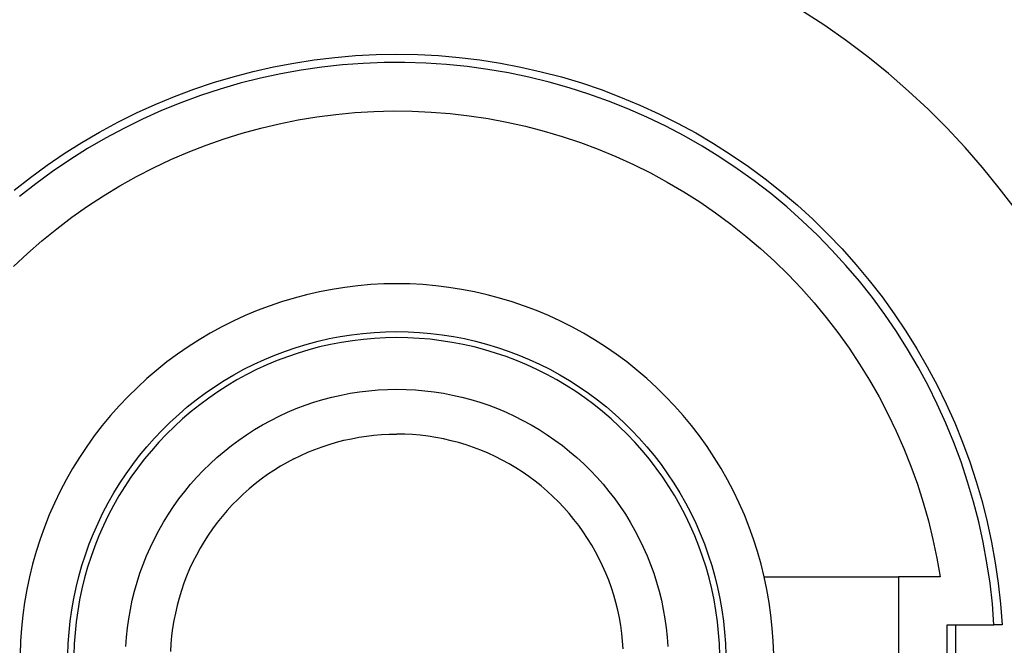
# Model space of a CAD drawing. Header units: millimetres. Extents: x -4170 to -1673, y 3725 to 5351.
# Tile 15 of 49: x -3605 to -3564, y 4985 to 5011. Entities that reach past the tile are written whole.
import ezdxf

# ---------------------------------------------------------------- set-up
doc = ezdxf.new("R2010")
doc.units = ezdxf.units.MM
doc.layers.add('Make2D$Visible$Curvas', color=7, linetype='Continuous')

msp = doc.modelspace()

# ---------------------------------------------------------------- linework, layer by layer
at = {"layer": 'Make2D$Visible$Curvas', "color": 7, "lineweight": -3, "true_color": 0xededed}
for p, q in [((-3571.669, 5010.509), (-3572.601, 5011.114)), ((-3570.758, 5009.872), (-3571.669, 5010.509)), ((-3569.87, 5009.203), (-3570.758, 5009.872)), ((-3593.859, 5008.947), (-3593.004, 5009.079)), ((-3593.004, 5009.079), (-3592.145, 5009.183)), ((-3592.145, 5009.183), (-3591.282, 5009.256)), ((-3591.282, 5009.256), (-3590.418, 5009.301)), ((-3590.418, 5009.301), (-3589.553, 5009.315)), ((-3589.553, 5009.315), (-3588.683, 5009.3)), ((-3588.683, 5009.3), (-3587.813, 5009.256)), ((-3587.813, 5009.256), (-3586.946, 5009.181)), ((-3586.946, 5009.181), (-3586.082, 5009.077)), ((-3586.082, 5009.077), (-3585.221, 5008.942)), ((-3569.006, 5008.505), (-3569.87, 5009.203)), ((-3596.39, 5008.376), (-3595.553, 5008.595)), ((-3595.553, 5008.595), (-3594.709, 5008.785)), ((-3594.709, 5008.785), (-3593.859, 5008.947)), ((-3593.551, 5008.652), (-3594.407, 5008.498)), ((-3592.689, 5008.776), (-3593.551, 5008.652)), ((-3591.824, 5008.87), (-3592.689, 5008.776)), ((-3590.956, 5008.934), (-3591.824, 5008.87)), ((-3590.086, 5008.968), (-3590.956, 5008.934)), ((-3589.215, 5008.971), (-3590.086, 5008.968)), ((-3588.345, 5008.945), (-3589.215, 5008.971)), ((-3587.477, 5008.887), (-3588.345, 5008.945)), ((-3586.611, 5008.8), (-3587.477, 5008.887)), ((-3585.748, 5008.683), (-3586.611, 5008.8)), ((-3584.89, 5008.535), (-3585.748, 5008.683)), ((-3585.221, 5008.942), (-3584.366, 5008.779)), ((-3584.366, 5008.779), (-3583.517, 5008.586)), ((-3583.517, 5008.586), (-3582.676, 5008.364)), ((-3597.219, 5008.128), (-3596.39, 5008.376)), ((-3595.258, 5008.314), (-3596.102, 5008.101)), ((-3594.407, 5008.498), (-3595.258, 5008.314)), ((-3584.038, 5008.358), (-3584.89, 5008.535)), ((-3583.193, 5008.151), (-3584.038, 5008.358)), ((-3582.355, 5007.915), (-3583.193, 5008.151)), ((-3582.676, 5008.364), (-3581.842, 5008.114)), ((-3568.166, 5007.776), (-3569.006, 5008.505)), ((-3598.85, 5007.549), (-3598.039, 5007.852)), ((-3598.039, 5007.852), (-3597.219, 5008.128)), ((-3596.938, 5007.858), (-3597.765, 5007.587)), ((-3596.102, 5008.101), (-3596.938, 5007.858)), ((-3581.526, 5007.65), (-3582.355, 5007.915)), ((-3581.842, 5008.114), (-3581.017, 5007.835)), ((-3581.017, 5007.835), (-3580.203, 5007.527)), ((-3567.353, 5007.019), (-3568.166, 5007.776)), ((-3599.649, 5007.217), (-3598.85, 5007.549)), ((-3597.765, 5007.587), (-3598.582, 5007.286)), ((-3580.706, 5007.356), (-3581.526, 5007.65)), ((-3579.898, 5007.034), (-3580.706, 5007.356)), ((-3580.203, 5007.527), (-3579.399, 5007.192)), ((-3600.437, 5006.859), (-3599.649, 5007.217)), ((-3599.388, 5006.958), (-3600.182, 5006.602)), ((-3598.582, 5007.286), (-3599.388, 5006.958)), ((-3591.308, 5006.877), (-3590.511, 5006.924)), ((-3590.511, 5006.924), (-3589.713, 5006.943)), ((-3589.713, 5006.943), (-3588.915, 5006.935)), ((-3588.915, 5006.935), (-3588.118, 5006.899)), ((-3579.101, 5006.684), (-3579.898, 5007.034)), ((-3579.399, 5007.192), (-3578.608, 5006.83)), ((-3566.566, 5006.234), (-3567.353, 5007.019)), ((-3601.212, 5006.474), (-3600.437, 5006.859)), ((-3600.182, 5006.602), (-3600.964, 5006.218)), ((-3594.465, 5006.413), (-3593.682, 5006.57)), ((-3593.682, 5006.57), (-3592.894, 5006.7)), ((-3592.894, 5006.7), (-3592.103, 5006.802)), ((-3592.103, 5006.802), (-3591.308, 5006.877)), ((-3588.118, 5006.899), (-3587.322, 5006.835)), ((-3587.322, 5006.835), (-3586.529, 5006.744)), ((-3586.529, 5006.744), (-3585.74, 5006.625)), ((-3585.74, 5006.625), (-3584.955, 5006.479)), ((-3578.316, 5006.306), (-3579.101, 5006.684)), ((-3578.608, 5006.83), (-3577.829, 5006.44)), ((-3601.973, 5006.063), (-3601.212, 5006.474)), ((-3600.964, 5006.218), (-3601.731, 5005.807)), ((-3596.011, 5006.017), (-3595.241, 5006.229)), ((-3595.241, 5006.229), (-3594.465, 5006.413)), ((-3584.955, 5006.479), (-3584.176, 5006.306)), ((-3584.176, 5006.306), (-3583.403, 5006.105)), ((-3583.403, 5006.105), (-3582.638, 5005.878)), ((-3577.546, 5005.902), (-3578.316, 5006.306)), ((-3577.829, 5006.44), (-3577.065, 5006.025)), ((-3565.807, 5005.423), (-3566.566, 5006.234)), ((-3602.72, 5005.626), (-3601.973, 5006.063)), ((-3601.731, 5005.807), (-3602.484, 5005.37)), ((-3597.526, 5005.516), (-3596.773, 5005.78)), ((-3596.773, 5005.78), (-3596.011, 5006.017)), ((-3582.638, 5005.878), (-3581.881, 5005.625)), ((-3576.79, 5005.47), (-3577.546, 5005.902)), ((-3577.065, 5006.025), (-3576.315, 5005.583)), ((-3603.452, 5005.164), (-3602.72, 5005.626)), ((-3602.484, 5005.37), (-3603.221, 5004.907)), ((-3598.27, 5005.226), (-3597.526, 5005.516)), ((-3581.881, 5005.625), (-3581.134, 5005.345)), ((-3581.134, 5005.345), (-3580.396, 5005.04)), ((-3576.049, 5005.013), (-3576.79, 5005.47)), ((-3576.315, 5005.583), (-3575.58, 5005.115)), ((-3565.076, 5004.585), (-3565.807, 5005.423)), ((-3604.167, 5004.677), (-3603.452, 5005.164)), ((-3603.221, 5004.907), (-3603.941, 5004.418)), ((-3599.725, 5004.569), (-3599.003, 5004.91)), ((-3599.003, 5004.91), (-3598.27, 5005.226)), ((-3580.396, 5005.04), (-3579.67, 5004.709)), ((-3575.325, 5004.53), (-3576.049, 5005.013)), ((-3575.58, 5005.115), (-3574.862, 5004.623)), ((-3604.865, 5004.166), (-3604.167, 5004.677)), ((-3600.434, 5004.203), (-3599.725, 5004.569)), ((-3579.67, 5004.709), (-3578.955, 5004.353)), ((-3574.618, 5004.022), (-3575.325, 5004.53)), ((-3574.862, 5004.623), (-3574.162, 5004.106)), ((-3564.375, 5003.723), (-3565.076, 5004.585)), ((-3605.546, 5003.632), (-3604.865, 5004.166)), ((-3603.941, 5004.418), (-3604.644, 5003.905)), ((-3601.131, 5003.813), (-3600.434, 5004.203)), ((-3578.955, 5004.353), (-3578.254, 5003.973)), ((-3574.162, 5004.106), (-3573.479, 5003.565)), ((-3604.644, 5003.905), (-3605.329, 5003.368)), ((-3601.813, 5003.399), (-3601.131, 5003.813)), ((-3578.254, 5003.973), (-3577.565, 5003.568)), ((-3573.929, 5003.49), (-3574.618, 5004.022)), ((-3563.704, 5002.837), (-3564.375, 5003.723)), ((-3602.48, 5002.961), (-3601.813, 5003.399)), ((-3577.565, 5003.568), (-3576.892, 5003.14)), ((-3573.259, 5002.934), (-3573.929, 5003.49)), ((-3573.479, 5003.565), (-3572.816, 5003.002)), ((-3603.132, 5002.5), (-3602.48, 5002.961)), ((-3576.892, 5003.14), (-3576.234, 5002.688)), ((-3572.609, 5002.356), (-3573.259, 5002.934)), ((-3572.816, 5003.002), (-3572.172, 5002.416)), ((-3603.768, 5002.017), (-3603.132, 5002.5)), ((-3576.234, 5002.688), (-3575.592, 5002.214)), ((-3572.172, 5002.416), (-3571.549, 5001.808)), ((-3604.386, 5001.513), (-3603.768, 5002.017)), ((-3575.592, 5002.214), (-3574.966, 5001.718)), ((-3571.979, 5001.755), (-3572.609, 5002.356)), ((-3574.966, 5001.718), (-3574.358, 5001.2)), ((-3571.371, 5001.132), (-3571.979, 5001.755)), ((-3571.549, 5001.808), (-3570.947, 5001.179)), ((-3604.987, 5000.987), (-3604.386, 5001.513)), ((-3574.358, 5001.2), (-3573.769, 5000.662)), ((-3570.947, 5001.179), (-3570.367, 5000.53)), ((-3605.568, 5000.44), (-3604.987, 5000.987)), ((-3570.784, 5000.489), (-3571.371, 5001.132)), ((-3573.769, 5000.662), (-3573.199, 5000.104)), ((-3570.221, 4999.825), (-3570.784, 5000.489)), ((-3570.367, 5000.53), (-3569.81, 4999.861)), ((-3573.199, 5000.104), (-3572.648, 4999.526)), ((-3591.721, 4999.574), (-3592.258, 4999.49)), ((-3591.181, 4999.639), (-3591.721, 4999.574)), ((-3590.64, 4999.686), (-3591.181, 4999.639)), ((-3590.097, 4999.714), (-3590.64, 4999.686)), ((-3589.553, 4999.724), (-3590.097, 4999.714)), ((-3589.009, 4999.714), (-3589.553, 4999.724)), ((-3588.466, 4999.686), (-3589.009, 4999.714)), ((-3587.925, 4999.639), (-3588.466, 4999.686)), ((-3587.385, 4999.574), (-3587.925, 4999.639)), ((-3586.848, 4999.49), (-3587.385, 4999.574)), ((-3572.648, 4999.526), (-3572.118, 4998.929)), ((-3569.681, 4999.143), (-3570.221, 4999.825)), ((-3569.81, 4999.861), (-3569.276, 4999.173)), ((-3593.848, 4999.127), (-3594.368, 4998.97)), ((-3593.322, 4999.266), (-3593.848, 4999.127)), ((-3592.792, 4999.387), (-3593.322, 4999.266)), ((-3592.258, 4999.49), (-3592.792, 4999.387)), ((-3586.314, 4999.387), (-3586.848, 4999.49)), ((-3585.784, 4999.266), (-3586.314, 4999.387)), ((-3585.258, 4999.127), (-3585.784, 4999.266)), ((-3584.738, 4998.97), (-3585.258, 4999.127)), ((-3569.165, 4998.442), (-3569.681, 4999.143)), ((-3569.276, 4999.173), (-3568.766, 4998.468)), ((-3594.883, 4998.794), (-3595.391, 4998.602)), ((-3594.368, 4998.97), (-3594.883, 4998.794)), ((-3584.223, 4998.794), (-3584.738, 4998.97)), ((-3583.715, 4998.602), (-3584.223, 4998.794)), ((-3572.118, 4998.929), (-3571.609, 4998.314)), ((-3595.893, 4998.391), (-3596.387, 4998.164)), ((-3595.391, 4998.602), (-3595.893, 4998.391)), ((-3583.213, 4998.391), (-3583.715, 4998.602)), ((-3582.719, 4998.164), (-3583.213, 4998.391)), ((-3571.609, 4998.314), (-3571.122, 4997.682)), ((-3568.673, 4997.723), (-3569.165, 4998.442)), ((-3568.766, 4998.468), (-3568.28, 4997.746)), ((-3596.872, 4997.92), (-3597.349, 4997.659)), ((-3596.387, 4998.164), (-3596.872, 4997.92)), ((-3582.234, 4997.92), (-3582.719, 4998.164)), ((-3581.757, 4997.659), (-3582.234, 4997.92)), ((-3597.349, 4997.659), (-3597.817, 4997.381)), ((-3592.381, 4997.43), (-3591.915, 4997.519)), ((-3591.915, 4997.519), (-3591.446, 4997.593)), ((-3591.446, 4997.593), (-3590.975, 4997.65)), ((-3590.975, 4997.65), (-3590.502, 4997.691)), ((-3590.502, 4997.691), (-3590.028, 4997.716)), ((-3590.028, 4997.716), (-3589.553, 4997.724)), ((-3589.553, 4997.724), (-3589.078, 4997.716)), ((-3589.078, 4997.716), (-3588.604, 4997.691)), ((-3588.604, 4997.691), (-3588.131, 4997.65)), ((-3588.131, 4997.65), (-3587.66, 4997.593)), ((-3587.66, 4997.593), (-3587.191, 4997.519)), ((-3587.191, 4997.519), (-3586.725, 4997.43)), ((-3581.289, 4997.381), (-3581.757, 4997.659)), ((-3571.122, 4997.682), (-3570.656, 4997.033)), ((-3568.207, 4996.988), (-3568.673, 4997.723)), ((-3568.28, 4997.746), (-3567.82, 4997.007)), ((-3598.275, 4997.088), (-3598.722, 4996.779)), ((-3597.817, 4997.381), (-3598.275, 4997.088)), ((-3594.206, 4996.912), (-3593.757, 4997.065)), ((-3593.757, 4997.065), (-3593.302, 4997.203)), ((-3593.302, 4997.203), (-3592.844, 4997.324)), ((-3592.844, 4997.324), (-3592.381, 4997.43)), ((-3586.725, 4997.43), (-3586.262, 4997.324)), ((-3586.262, 4997.324), (-3585.804, 4997.203)), ((-3585.804, 4997.203), (-3585.349, 4997.065)), ((-3585.349, 4997.065), (-3584.9, 4996.912)), ((-3580.831, 4997.088), (-3581.289, 4997.381)), ((-3580.384, 4996.779), (-3580.831, 4997.088)), ((-3598.722, 4996.779), (-3599.159, 4996.455)), ((-3595.088, 4996.561), (-3594.65, 4996.744)), ((-3594.65, 4996.744), (-3594.206, 4996.912)), ((-3584.9, 4996.912), (-3584.456, 4996.744)), ((-3584.456, 4996.744), (-3584.018, 4996.561)), ((-3579.947, 4996.455), (-3580.384, 4996.779)), ((-3570.656, 4997.033), (-3570.214, 4996.369)), ((-3567.767, 4996.237), (-3568.207, 4996.988)), ((-3567.82, 4997.007), (-3567.385, 4996.253)), ((-3599.159, 4996.455), (-3599.584, 4996.116)), ((-3595.943, 4996.149), (-3595.519, 4996.362)), ((-3595.519, 4996.362), (-3595.088, 4996.561)), ((-3584.018, 4996.561), (-3583.587, 4996.362)), ((-3583.587, 4996.362), (-3583.163, 4996.149)), ((-3579.522, 4996.116), (-3579.947, 4996.455)), ((-3570.214, 4996.369), (-3569.795, 4995.69)), ((-3567.354, 4995.471), (-3567.767, 4996.237)), ((-3567.385, 4996.253), (-3566.976, 4995.484)), ((-3599.584, 4996.116), (-3599.997, 4995.763)), ((-3596.768, 4995.679), (-3596.359, 4995.921)), ((-3596.359, 4995.921), (-3595.943, 4996.149)), ((-3583.163, 4996.149), (-3582.747, 4995.921)), ((-3582.747, 4995.921), (-3582.338, 4995.679)), ((-3579.109, 4995.763), (-3579.522, 4996.116)), ((-3600.398, 4995.395), (-3600.786, 4995.014)), ((-3599.997, 4995.763), (-3600.398, 4995.395)), ((-3597.558, 4995.153), (-3597.167, 4995.423)), ((-3597.167, 4995.423), (-3596.768, 4995.679)), ((-3582.338, 4995.679), (-3581.939, 4995.423)), ((-3581.939, 4995.423), (-3581.548, 4995.153)), ((-3578.708, 4995.395), (-3579.109, 4995.763)), ((-3578.32, 4995.014), (-3578.708, 4995.395)), ((-3569.795, 4995.69), (-3569.4, 4994.996)), ((-3566.967, 4994.691), (-3567.354, 4995.471)), ((-3566.976, 4995.484), (-3566.594, 4994.702)), ((-3600.786, 4995.014), (-3601.16, 4994.62)), ((-3597.939, 4994.87), (-3597.558, 4995.153)), ((-3581.548, 4995.153), (-3581.167, 4994.87)), ((-3577.946, 4994.62), (-3578.32, 4995.014)), ((-3569.4, 4994.996), (-3569.029, 4994.289)), ((-3601.16, 4994.62), (-3601.521, 4994.213)), ((-3598.671, 4994.266), (-3598.31, 4994.574)), ((-3598.31, 4994.574), (-3597.939, 4994.87)), ((-3581.167, 4994.87), (-3580.796, 4994.574)), ((-3580.796, 4994.574), (-3580.435, 4994.266)), ((-3577.585, 4994.213), (-3577.946, 4994.62)), ((-3566.607, 4993.898), (-3566.967, 4994.691)), ((-3566.594, 4994.702), (-3566.239, 4993.907)), ((-3601.521, 4994.213), (-3601.867, 4993.794)), ((-3599.021, 4993.945), (-3598.671, 4994.266)), ((-3580.435, 4994.266), (-3580.085, 4993.945)), ((-3577.239, 4993.794), (-3577.585, 4994.213)), ((-3569.029, 4994.289), (-3568.683, 4993.57)), ((-3601.867, 4993.794), (-3602.198, 4993.363)), ((-3599.359, 4993.612), (-3599.021, 4993.945)), ((-3580.085, 4993.945), (-3579.747, 4993.612)), ((-3576.908, 4993.363), (-3577.239, 4993.794)), ((-3566.276, 4993.094), (-3566.607, 4993.898)), ((-3566.239, 4993.907), (-3565.912, 4993.1)), ((-3602.198, 4993.363), (-3602.515, 4992.921)), ((-3599.686, 4993.268), (-3599.359, 4993.612)), ((-3579.747, 4993.612), (-3579.42, 4993.268)), ((-3576.591, 4992.921), (-3576.908, 4993.363)), ((-3568.683, 4993.57), (-3568.362, 4992.839)), ((-3600.001, 4992.913), (-3599.686, 4993.268)), ((-3579.42, 4993.268), (-3579.105, 4992.913)), ((-3565.972, 4992.278), (-3566.276, 4993.094)), ((-3565.912, 4993.1), (-3565.612, 4992.283)), ((-3602.515, 4992.921), (-3602.816, 4992.468)), ((-3600.593, 4992.171), (-3600.303, 4992.547)), ((-3600.303, 4992.547), (-3600.001, 4992.913)), ((-3579.105, 4992.913), (-3578.803, 4992.547)), ((-3578.803, 4992.547), (-3578.513, 4992.171)), ((-3576.29, 4992.468), (-3576.591, 4992.921)), ((-3568.362, 4992.839), (-3568.067, 4992.097)), ((-3602.816, 4992.468), (-3603.101, 4992.005)), ((-3600.869, 4991.785), (-3600.593, 4992.171)), ((-3578.513, 4992.171), (-3578.237, 4991.785)), ((-3576.005, 4992.005), (-3576.29, 4992.468)), ((-3565.698, 4991.452), (-3565.972, 4992.278)), ((-3565.612, 4992.283), (-3565.341, 4991.456)), ((-3603.101, 4992.005), (-3603.371, 4991.533)), ((-3601.132, 4991.389), (-3600.869, 4991.785)), ((-3578.237, 4991.785), (-3577.974, 4991.389)), ((-3575.736, 4991.533), (-3576.005, 4992.005)), ((-3568.067, 4992.097), (-3567.798, 4991.346)), ((-3603.371, 4991.533), (-3603.623, 4991.051)), ((-3601.381, 4990.985), (-3601.132, 4991.389)), ((-3577.974, 4991.389), (-3577.725, 4990.985)), ((-3575.483, 4991.051), (-3575.736, 4991.533)), ((-3567.798, 4991.346), (-3567.555, 4990.586)), ((-3565.452, 4990.617), (-3565.698, 4991.452)), ((-3565.341, 4991.456), (-3565.098, 4990.619)), ((-3603.623, 4991.051), (-3603.859, 4990.561)), ((-3601.616, 4990.573), (-3601.381, 4990.985)), ((-3577.725, 4990.985), (-3577.49, 4990.573)), ((-3575.247, 4990.561), (-3575.483, 4991.051)), ((-3603.859, 4990.561), (-3604.078, 4990.064)), ((-3601.837, 4990.153), (-3601.616, 4990.573)), ((-3577.49, 4990.573), (-3577.27, 4990.153)), ((-3575.028, 4990.064), (-3575.247, 4990.561)), ((-3567.555, 4990.586), (-3567.338, 4989.817)), ((-3565.235, 4989.774), (-3565.452, 4990.617)), ((-3565.098, 4990.619), (-3564.884, 4989.776)), ((-3604.078, 4990.064), (-3604.28, 4989.559)), ((-3602.042, 4989.725), (-3601.837, 4990.153)), ((-3577.27, 4990.153), (-3577.064, 4989.725)), ((-3574.827, 4989.559), (-3575.028, 4990.064)), ((-3602.234, 4989.29), (-3602.042, 4989.725)), ((-3577.064, 4989.725), (-3576.872, 4989.29)), ((-3567.338, 4989.817), (-3567.149, 4989.042)), ((-3565.048, 4988.924), (-3565.235, 4989.774)), ((-3564.884, 4989.776), (-3564.7, 4988.925)), ((-3604.28, 4989.559), (-3604.464, 4989.047)), ((-3602.409, 4988.85), (-3602.234, 4989.29)), ((-3576.872, 4989.29), (-3576.697, 4988.85)), ((-3574.643, 4989.047), (-3574.827, 4989.559)), ((-3604.464, 4989.047), (-3604.63, 4988.529)), ((-3602.57, 4988.403), (-3602.409, 4988.85)), ((-3576.697, 4988.85), (-3576.536, 4988.403)), ((-3574.476, 4988.529), (-3574.643, 4989.047)), ((-3567.149, 4989.042), (-3566.986, 4988.26)), ((-3564.89, 4988.068), (-3565.048, 4988.924)), ((-3564.7, 4988.925), (-3564.544, 4988.068)), ((-3604.63, 4988.529), (-3604.778, 4988.006)), ((-3602.715, 4987.951), (-3602.57, 4988.403)), ((-3576.536, 4988.403), (-3576.391, 4987.951)), ((-3574.328, 4988.006), (-3574.476, 4988.529)), ((-3604.778, 4988.006), (-3604.908, 4987.478)), ((-3574.198, 4987.478), (-3574.328, 4988.006)), ((-3566.986, 4988.26), (-3566.851, 4987.474)), ((-3564.763, 4987.207), (-3564.89, 4988.068)), ((-3564.544, 4988.068), (-3564.418, 4987.207)), ((-3602.845, 4987.494), (-3602.715, 4987.951)), ((-3576.391, 4987.951), (-3576.261, 4987.494)), ((-3604.908, 4987.478), (-3605.02, 4986.946)), ((-3602.958, 4987.033), (-3602.845, 4987.494)), ((-3576.261, 4987.494), (-3576.148, 4987.033)), ((-3574.086, 4986.946), (-3574.198, 4987.478)), ((-3574.197, 4987.474), (-3568.583, 4987.474)), ((-3566.851, 4987.474), (-3568.583, 4987.474)), ((-3568.583, 4987.474), (-3568.583, 4980.474)), ((-3564.665, 4986.342), (-3564.763, 4987.207)), ((-3564.418, 4987.207), (-3564.322, 4986.342)), ((-3605.02, 4986.946), (-3605.113, 4986.411)), ((-3603.056, 4986.569), (-3602.958, 4987.033)), ((-3576.148, 4987.033), (-3576.05, 4986.569)), ((-3573.993, 4986.411), (-3574.086, 4986.946)), ((-3605.113, 4986.411), (-3605.188, 4985.872)), ((-3603.137, 4986.101), (-3603.056, 4986.569)), ((-3576.05, 4986.569), (-3575.969, 4986.101)), ((-3573.918, 4985.872), (-3573.993, 4986.411)), ((-3564.598, 4985.474), (-3564.665, 4986.342)), ((-3564.322, 4986.342), (-3564.256, 4985.474)), ((-3603.203, 4985.631), (-3603.137, 4986.101)), ((-3575.969, 4986.101), (-3575.903, 4985.631)), ((-3605.188, 4985.872), (-3605.244, 4985.331)), ((-3603.252, 4985.159), (-3603.203, 4985.631)), ((-3575.903, 4985.631), (-3575.854, 4985.159)), ((-3573.862, 4985.331), (-3573.918, 4985.872)), ((-3605.244, 4985.331), (-3605.282, 4984.789)), ((-3603.285, 4984.685), (-3603.252, 4985.159)), ((-3575.854, 4985.159), (-3575.821, 4984.685)), ((-3573.824, 4984.789), (-3573.862, 4985.331)), ((-3566.553, 4985.474), (-3564.598, 4985.474)), ((-3566.553, 4982.474), (-3566.553, 4985.474)), ((-3566.211, 4985.474), (-3566.211, 4982.474)), ((-3564.256, 4985.474), (-3564.598, 4985.474)), ((-3605.282, 4984.789), (-3605.301, 4984.246)), ((-3573.805, 4984.246), (-3573.824, 4984.789)), ((-3603.301, 4984.211), (-3603.285, 4984.685)), ((-3575.821, 4984.685), (-3575.805, 4984.211))]:
    msp.add_line(p, q, dxfattribs=at)
at = {"layer": 'Make2D$Visible$Curvas', "color": 3, "lineweight": -3, "true_color": 0x00ff00}
for p, q in [((-3590.021, 4997.466), (-3590.486, 4997.441)), ((-3589.555, 4997.474), (-3590.021, 4997.466)), ((-3589.089, 4997.466), (-3589.555, 4997.474)), ((-3588.623, 4997.442), (-3589.089, 4997.466)), ((-3592.785, 4997.081), (-3593.236, 4996.962)), ((-3592.331, 4997.185), (-3592.785, 4997.081)), ((-3591.873, 4997.273), (-3592.331, 4997.185)), ((-3591.413, 4997.345), (-3591.873, 4997.273)), ((-3590.95, 4997.401), (-3591.413, 4997.345)), ((-3590.486, 4997.441), (-3590.95, 4997.401)), ((-3588.159, 4997.402), (-3588.623, 4997.442)), ((-3587.696, 4997.345), (-3588.159, 4997.402)), ((-3587.236, 4997.273), (-3587.696, 4997.345)), ((-3586.778, 4997.185), (-3587.236, 4997.273)), ((-3586.324, 4997.082), (-3586.778, 4997.185)), ((-3585.873, 4996.962), (-3586.324, 4997.082)), ((-3594.123, 4996.677), (-3594.559, 4996.511)), ((-3593.682, 4996.827), (-3594.123, 4996.677)), ((-3593.236, 4996.962), (-3593.682, 4996.827)), ((-3585.427, 4996.828), (-3585.873, 4996.962)), ((-3584.986, 4996.678), (-3585.427, 4996.828)), ((-3584.55, 4996.512), (-3584.986, 4996.678)), ((-3594.989, 4996.331), (-3595.412, 4996.136)), ((-3594.559, 4996.511), (-3594.989, 4996.331)), ((-3584.12, 4996.332), (-3584.55, 4996.512)), ((-3583.697, 4996.137), (-3584.12, 4996.332)), ((-3595.828, 4995.927), (-3596.237, 4995.703)), ((-3595.412, 4996.136), (-3595.828, 4995.927)), ((-3583.281, 4995.928), (-3583.697, 4996.137)), ((-3582.872, 4995.704), (-3583.281, 4995.928)), ((-3596.638, 4995.465), (-3597.03, 4995.214)), ((-3596.237, 4995.703), (-3596.638, 4995.465)), ((-3582.471, 4995.467), (-3582.872, 4995.704)), ((-3582.078, 4995.215), (-3582.471, 4995.467)), ((-3597.03, 4995.214), (-3597.414, 4994.949)), ((-3581.695, 4994.951), (-3582.078, 4995.215)), ((-3597.788, 4994.671), (-3598.152, 4994.381)), ((-3597.414, 4994.949), (-3597.788, 4994.671)), ((-3581.321, 4994.673), (-3581.695, 4994.951)), ((-3580.956, 4994.382), (-3581.321, 4994.673)), ((-3598.152, 4994.381), (-3598.506, 4994.078)), ((-3580.602, 4994.079), (-3580.956, 4994.382)), ((-3598.85, 4993.763), (-3599.182, 4993.436)), ((-3598.506, 4994.078), (-3598.85, 4993.763)), ((-3580.259, 4993.765), (-3580.602, 4994.079)), ((-3579.926, 4993.438), (-3580.259, 4993.765)), ((-3599.182, 4993.436), (-3599.503, 4993.098)), ((-3579.605, 4993.1), (-3579.926, 4993.438)), ((-3599.503, 4993.098), (-3599.812, 4992.749)), ((-3579.296, 4992.751), (-3579.605, 4993.1)), ((-3599.812, 4992.749), (-3600.109, 4992.39)), ((-3578.999, 4992.392), (-3579.296, 4992.751)), ((-3600.109, 4992.39), (-3600.393, 4992.021)), ((-3578.715, 4992.023), (-3578.999, 4992.392)), ((-3600.393, 4992.021), (-3600.664, 4991.642)), ((-3578.444, 4991.644), (-3578.715, 4992.023)), ((-3600.664, 4991.642), (-3600.922, 4991.254)), ((-3578.186, 4991.256), (-3578.444, 4991.644)), ((-3600.922, 4991.254), (-3601.167, 4990.857)), ((-3577.941, 4990.859), (-3578.186, 4991.256)), ((-3601.167, 4990.857), (-3601.397, 4990.452)), ((-3577.71, 4990.454), (-3577.941, 4990.859)), ((-3601.397, 4990.452), (-3601.614, 4990.039)), ((-3577.494, 4990.041), (-3577.71, 4990.454)), ((-3601.614, 4990.039), (-3601.816, 4989.619)), ((-3577.291, 4989.622), (-3577.494, 4990.041)), ((-3601.816, 4989.619), (-3602.004, 4989.193)), ((-3577.104, 4989.195), (-3577.291, 4989.622)), ((-3602.004, 4989.193), (-3602.176, 4988.76)), ((-3576.931, 4988.762), (-3577.104, 4989.195)), ((-3602.176, 4988.76), (-3602.334, 4988.321)), ((-3576.773, 4988.324), (-3576.931, 4988.762)), ((-3602.334, 4988.321), (-3602.477, 4987.877)), ((-3576.631, 4987.88), (-3576.773, 4988.324)), ((-3602.477, 4987.877), (-3602.604, 4987.429)), ((-3576.504, 4987.432), (-3576.631, 4987.88)), ((-3602.604, 4987.429), (-3602.715, 4986.977)), ((-3576.392, 4986.979), (-3576.504, 4987.432)), ((-3602.715, 4986.977), (-3602.811, 4986.52)), ((-3576.296, 4986.523), (-3576.392, 4986.979)), ((-3602.811, 4986.52), (-3602.891, 4986.061)), ((-3576.216, 4986.064), (-3576.296, 4986.523)), ((-3602.891, 4986.061), (-3602.955, 4985.6)), ((-3576.152, 4985.602), (-3576.216, 4986.064)), ((-3602.955, 4985.6), (-3603.003, 4985.136)), ((-3576.104, 4985.139), (-3576.152, 4985.602)), ((-3603.003, 4985.136), (-3603.035, 4984.671)), ((-3576.071, 4984.674), (-3576.104, 4985.139)), ((-3603.035, 4984.671), (-3603.051, 4984.205)), ((-3576.055, 4984.208), (-3576.071, 4984.674))]:
    msp.add_line(p, q, dxfattribs=at)
at = {"layer": 'Make2D$Visible$Curvas', "color": 250, "lineweight": -3, "true_color": 0x111111}
for p, q in [((-3592.645, 4994.884), (-3592.267, 4994.984)), ((-3592.267, 4994.984), (-3591.885, 4995.071)), ((-3591.885, 4995.071), (-3591.501, 4995.145)), ((-3591.501, 4995.145), (-3591.114, 4995.206)), ((-3591.114, 4995.206), (-3590.725, 4995.253)), ((-3590.725, 4995.253), (-3590.335, 4995.287)), ((-3590.335, 4995.287), (-3589.944, 4995.307)), ((-3589.944, 4995.307), (-3589.553, 4995.314)), ((-3589.553, 4995.314), (-3589.162, 4995.307)), ((-3589.162, 4995.307), (-3588.771, 4995.287)), ((-3588.771, 4995.287), (-3588.381, 4995.253)), ((-3588.381, 4995.253), (-3587.992, 4995.206)), ((-3587.992, 4995.206), (-3587.605, 4995.145)), ((-3587.605, 4995.145), (-3587.221, 4995.071)), ((-3587.221, 4995.071), (-3586.839, 4994.984)), ((-3586.839, 4994.984), (-3586.461, 4994.884)), ((-3593.757, 4994.506), (-3593.391, 4994.645)), ((-3593.391, 4994.645), (-3593.02, 4994.771)), ((-3593.02, 4994.771), (-3592.645, 4994.884)), ((-3586.461, 4994.884), (-3586.086, 4994.771)), ((-3586.086, 4994.771), (-3585.715, 4994.645)), ((-3585.715, 4994.645), (-3585.349, 4994.506)), ((-3594.823, 4994.015), (-3594.473, 4994.191)), ((-3594.473, 4994.191), (-3594.118, 4994.354)), ((-3594.118, 4994.354), (-3593.757, 4994.506)), ((-3585.349, 4994.506), (-3584.988, 4994.354)), ((-3584.988, 4994.354), (-3584.633, 4994.191)), ((-3584.633, 4994.191), (-3584.283, 4994.015)), ((-3595.503, 4993.627), (-3595.166, 4993.827)), ((-3595.166, 4993.827), (-3594.823, 4994.015)), ((-3584.283, 4994.015), (-3583.94, 4993.827)), ((-3583.94, 4993.827), (-3583.603, 4993.627)), ((-3596.155, 4993.194), (-3595.833, 4993.416)), ((-3595.833, 4993.416), (-3595.503, 4993.627)), ((-3591.139, 4993.309), (-3590.824, 4993.357)), ((-3590.824, 4993.357), (-3590.508, 4993.394)), ((-3590.508, 4993.394), (-3590.19, 4993.421)), ((-3590.19, 4993.421), (-3589.872, 4993.437)), ((-3589.872, 4993.437), (-3589.553, 4993.443)), ((-3589.226, 4993.437), (-3589.553, 4993.443)), ((-3588.9, 4993.42), (-3589.226, 4993.437)), ((-3588.574, 4993.392), (-3588.9, 4993.42)), ((-3588.25, 4993.352), (-3588.574, 4993.392)), ((-3587.927, 4993.302), (-3588.25, 4993.352)), ((-3583.603, 4993.627), (-3583.273, 4993.416)), ((-3583.273, 4993.416), (-3582.951, 4993.194)), ((-3596.775, 4992.716), (-3596.469, 4992.96)), ((-3596.469, 4992.96), (-3596.155, 4993.194)), ((-3592.68, 4992.911), (-3592.378, 4993.011)), ((-3592.378, 4993.011), (-3592.072, 4993.101)), ((-3592.072, 4993.101), (-3591.763, 4993.181)), ((-3591.763, 4993.181), (-3591.452, 4993.25)), ((-3591.452, 4993.25), (-3591.139, 4993.309)), ((-3587.606, 4993.24), (-3587.927, 4993.302)), ((-3587.287, 4993.167), (-3587.606, 4993.24)), ((-3586.971, 4993.084), (-3587.287, 4993.167)), ((-3586.658, 4992.989), (-3586.971, 4993.084)), ((-3586.349, 4992.884), (-3586.658, 4992.989)), ((-3582.951, 4993.194), (-3582.637, 4992.96)), ((-3582.637, 4992.96), (-3582.331, 4992.716)), ((-3597.073, 4992.462), (-3596.775, 4992.716)), ((-3593.852, 4992.411), (-3593.565, 4992.55)), ((-3593.565, 4992.55), (-3593.275, 4992.681)), ((-3593.275, 4992.681), (-3592.979, 4992.801)), ((-3592.979, 4992.801), (-3592.68, 4992.911)), ((-3586.043, 4992.768), (-3586.349, 4992.884)), ((-3585.742, 4992.642), (-3586.043, 4992.768)), ((-3585.445, 4992.505), (-3585.742, 4992.642)), ((-3582.331, 4992.716), (-3582.033, 4992.462)), ((-3597.641, 4991.923), (-3597.361, 4992.197)), ((-3597.361, 4992.197), (-3597.073, 4992.462)), ((-3594.137, 4992.259), (-3594.418, 4992.098)), ((-3593.852, 4992.411), (-3594.137, 4992.259)), ((-3585.153, 4992.358), (-3585.445, 4992.505)), ((-3584.866, 4992.201), (-3585.153, 4992.358)), ((-3584.585, 4992.034), (-3584.866, 4992.201)), ((-3582.033, 4992.462), (-3581.745, 4992.197)), ((-3581.745, 4992.197), (-3581.466, 4991.923)), ((-3597.91, 4991.639), (-3597.641, 4991.923)), ((-3594.961, 4991.747), (-3595.223, 4991.557)), ((-3594.692, 4991.927), (-3594.961, 4991.747)), ((-3594.418, 4992.098), (-3594.692, 4991.927)), ((-3584.309, 4991.858), (-3584.585, 4992.034)), ((-3584.04, 4991.672), (-3584.309, 4991.858)), ((-3581.466, 4991.923), (-3581.196, 4991.639)), ((-3598.419, 4991.044), (-3598.17, 4991.346)), ((-3598.17, 4991.346), (-3597.91, 4991.639)), ((-3595.478, 4991.36), (-3595.727, 4991.153)), ((-3595.223, 4991.557), (-3595.478, 4991.36)), ((-3583.778, 4991.478), (-3584.04, 4991.672)), ((-3583.522, 4991.274), (-3583.778, 4991.478)), ((-3581.196, 4991.639), (-3580.936, 4991.346)), ((-3580.936, 4991.346), (-3580.687, 4991.044)), ((-3598.658, 4990.734), (-3598.419, 4991.044)), ((-3595.969, 4990.938), (-3596.203, 4990.715)), ((-3595.727, 4991.153), (-3595.969, 4990.938)), ((-3583.274, 4991.061), (-3583.522, 4991.274)), ((-3583.033, 4990.84), (-3583.274, 4991.061)), ((-3580.687, 4991.044), (-3580.448, 4990.734)), ((-3598.886, 4990.416), (-3598.658, 4990.734)), ((-3596.429, 4990.484), (-3596.647, 4990.245)), ((-3596.203, 4990.715), (-3596.429, 4990.484)), ((-3582.8, 4990.611), (-3583.033, 4990.84)), ((-3582.575, 4990.374), (-3582.8, 4990.611)), ((-3580.448, 4990.734), (-3580.22, 4990.416)), ((-3599.308, 4989.756), (-3599.102, 4990.09)), ((-3599.102, 4990.09), (-3598.886, 4990.416)), ((-3596.647, 4990.245), (-3596.857, 4989.999)), ((-3582.358, 4990.13), (-3582.575, 4990.374)), ((-3582.15, 4989.877), (-3582.358, 4990.13)), ((-3580.22, 4990.416), (-3580.004, 4990.09)), ((-3580.004, 4990.09), (-3579.798, 4989.756)), ((-3599.502, 4989.416), (-3599.308, 4989.756)), ((-3597.059, 4989.747), (-3597.251, 4989.487)), ((-3596.857, 4989.999), (-3597.059, 4989.747)), ((-3581.951, 4989.618), (-3582.15, 4989.877)), ((-3579.798, 4989.756), (-3579.604, 4989.416)), ((-3599.684, 4989.07), (-3599.502, 4989.416)), ((-3597.251, 4989.487), (-3597.435, 4989.221)), ((-3581.76, 4989.353), (-3581.951, 4989.618)), ((-3581.579, 4989.081), (-3581.76, 4989.353)), ((-3579.604, 4989.416), (-3579.422, 4989.07)), ((-3599.853, 4988.717), (-3599.684, 4989.07)), ((-3597.61, 4988.949), (-3597.775, 4988.671)), ((-3597.435, 4989.221), (-3597.61, 4988.949)), ((-3581.408, 4988.802), (-3581.579, 4989.081)), ((-3579.422, 4989.07), (-3579.253, 4988.717)), ((-3600.011, 4988.359), (-3599.853, 4988.717)), ((-3597.775, 4988.671), (-3597.93, 4988.387)), ((-3581.246, 4988.518), (-3581.408, 4988.802)), ((-3581.094, 4988.229), (-3581.246, 4988.518)), ((-3579.253, 4988.717), (-3579.095, 4988.359)), ((-3600.289, 4987.627), (-3600.156, 4987.995)), ((-3600.156, 4987.995), (-3600.011, 4988.359)), ((-3598.076, 4988.099), (-3598.212, 4987.805)), ((-3597.93, 4988.387), (-3598.076, 4988.099)), ((-3580.952, 4987.934), (-3581.094, 4988.229)), ((-3579.095, 4988.359), (-3578.95, 4987.995)), ((-3578.95, 4987.995), (-3578.817, 4987.627)), ((-3600.408, 4987.254), (-3600.289, 4987.627)), ((-3598.212, 4987.805), (-3598.338, 4987.508)), ((-3580.821, 4987.635), (-3580.952, 4987.934)), ((-3580.699, 4987.331), (-3580.821, 4987.635)), ((-3578.817, 4987.627), (-3578.698, 4987.254)), ((-3600.515, 4986.877), (-3600.408, 4987.254)), ((-3598.453, 4987.206), (-3598.558, 4986.9)), ((-3598.338, 4987.508), (-3598.453, 4987.206)), ((-3580.589, 4987.024), (-3580.699, 4987.331)), ((-3578.698, 4987.254), (-3578.591, 4986.877)), ((-3600.609, 4986.497), (-3600.515, 4986.877)), ((-3598.558, 4986.9), (-3598.653, 4986.591)), ((-3580.489, 4986.713), (-3580.589, 4987.024)), ((-3578.591, 4986.877), (-3578.497, 4986.497)), ((-3600.689, 4986.114), (-3600.609, 4986.497)), ((-3598.653, 4986.591), (-3598.737, 4986.278)), ((-3580.4, 4986.398), (-3580.489, 4986.713)), ((-3580.322, 4986.081), (-3580.4, 4986.398)), ((-3578.497, 4986.497), (-3578.417, 4986.114)), ((-3600.756, 4985.728), (-3600.689, 4986.114)), ((-3598.81, 4985.964), (-3598.873, 4985.646)), ((-3598.737, 4986.278), (-3598.81, 4985.964)), ((-3580.254, 4985.761), (-3580.322, 4986.081)), ((-3578.417, 4986.114), (-3578.35, 4985.728)), ((-3600.81, 4985.341), (-3600.756, 4985.728)), ((-3598.873, 4985.646), (-3598.925, 4985.327)), ((-3580.198, 4985.439), (-3580.254, 4985.761)), ((-3578.35, 4985.728), (-3578.296, 4985.341)), ((-3600.851, 4984.951), (-3600.81, 4985.341)), ((-3598.925, 4985.327), (-3598.965, 4985.006)), ((-3580.153, 4985.115), (-3580.198, 4985.439)), ((-3580.119, 4984.79), (-3580.153, 4985.115)), ((-3578.296, 4985.341), (-3578.255, 4984.951)), ((-3600.878, 4984.561), (-3600.851, 4984.951)), ((-3598.965, 4985.006), (-3598.995, 4984.684)), ((-3580.097, 4984.464), (-3580.119, 4984.79)), ((-3578.255, 4984.951), (-3578.228, 4984.561)), ((-3598.995, 4984.684), (-3599.014, 4984.362))]:
    msp.add_line(p, q, dxfattribs=at)

doc.saveas('drawing.dxf')
